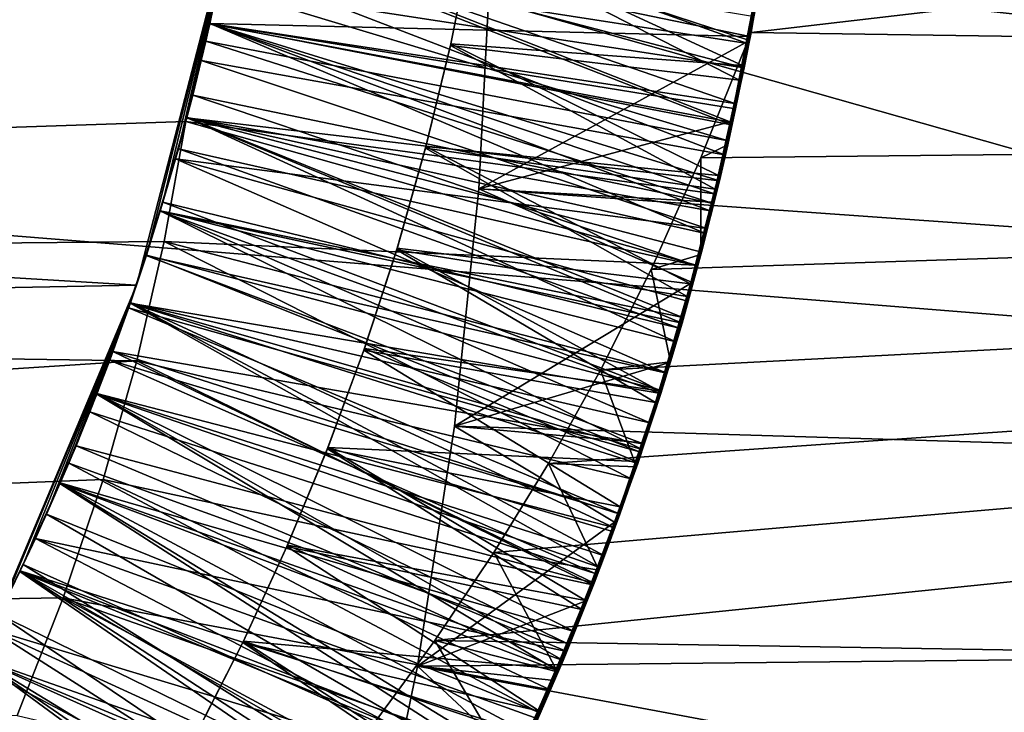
# Model space of a CAD drawing. Header units: metres. Extents: x -258 to 72, y -72 to 102.
# Tile 125 of 256: x -28.106 to -27.305, y -1.021 to -0.457. Entities that reach past the tile are written whole.
import ezdxf

# ---------------------------------------------------------------- set-up
doc = ezdxf.new("R2010")
doc.units = ezdxf.units.M
doc.layers.add('solid_FREESTAND_ASM_SW0005', color=7, linetype='CONTINUOUS')

msp = doc.modelspace()

# ---------------------------------------------------------------- linework, layer by layer
at = {"layer": 'solid_FREESTAND_ASM_SW0005'}
for points in [[(-76.866859, 13.5, 45.799999), (-18.621225, -13.5, 45.799999), (-19.621469, -11.999912, 45.799999)], [(-76.866859, -13.5, 45.799999), (-18.621225, -13.5, 45.799999), (-76.866859, 13.5, 45.799999)], [(-76.866859, 13.5, 45.799999), (-19.621469, -11.999912, 45.799999), (-20.501156, -10.426056, 45.799999)], [(-76.866859, 13.5, 45.799999), (-20.501156, -10.426056, 45.799999), (-21.254854, -8.788127, 45.799999)], [(-76.866859, 13.5, 45.799999), (-21.254854, -8.788127, 45.799999), (-21.877932, -7.096202, 45.799999)], [(-76.866859, 13.5, 45.799999), (-21.877932, -7.096202, 45.799999), (-22.366564, -5.36067, 45.799999)], [(-76.866859, 13.5, 45.799999), (-22.366564, -5.36067, 45.799999), (-22.717751, -3.592184, 45.799999)], [(-76.866859, 13.5, 45.799999), (-22.717751, -3.592184, 45.799999), (-22.929329, -1.801623, 45.799999)], [(-76.866859, 13.5, 45.799999), (-22.929329, -1.801623, 45.799999), (-23, 0, 45.799999)], [(-86.5, 5.75, 111.550003), (-86.5, -5.75, 111.550003), (-24.43742, -5.75, 111.550003)], [(-24.43742, 5.75, 111.550003), (-86.5, 5.75, 111.550003), (-24.43742, -5.75, 111.550003)], [(-56.184334, -5.75, 103.550003), (-25.868656, 5.75001, 103.550003), (-26.203732, 3.95151, 103.550003)], [(-56.184334, 5.75, 103.550003), (-25.868656, 5.75001, 103.550003), (-56.184334, -5.75, 103.550003)], [(-56.184334, -5.75, 103.550003), (-26.203732, 3.95151, 103.550003), (-26.217653, 3.858066, 103.550003)], [(-56.184334, -5.75, 103.550003), (-26.217653, 3.858066, 103.550003), (-26.414162, 2.131207, 103.550003)], [(-56.184334, -5.75, 103.550003), (-26.414162, 2.131207, 103.550003), (-26.429197, 1.935864, 103.550003)], [(-56.184334, -5.75, 103.550003), (-26.429197, 1.935864, 103.550003), (-26.49826, 0.303701, 103.550003)], [(-56.184334, -5.75, 103.550003), (-26.49826, 0.303701, 103.550003), (-26.500002, 0.004287, 103.550003)], [(72.351036, -4.645123, -887), (-72.5, 0, -887), (72.5, 0, -887)], [(72.351036, -4.645123, -887), (-72.351036, -4.645118, -887), (-72.5, 0, -887)], [(-56.184334, -5.75, 103.550003), (-26.500002, 0.004287, 103.550003), (-26.443668, -1.726965, 103.550003)], [(-23.478117, -1.004642, 43.906601), (-36, 0, 43.950001), (-23.5, 0, 43.950001)], [(-36, -1.178601, 43.890228), (-36, 0, 43.950001), (-23.478117, -1.004642, 43.906601)], [(-32.785225, -3.39164, -872.137024), (-23.200001, 0, -872), (-32.886406, 0, -872.135803)], [(-27.731375, -0.037509, 17.228588), (-23, 0, 17.009905), (-22.981075, -0.932848, 17.044109)], [(-23.494074, -0.526527, 20.661905), (-23.5, 0, 20.65), (-27.510511, -0.467552, 20.659386)], [(-27.492384, -0.351789, 20.655313), (-27.510511, -0.467552, 20.659386), (-23.5, 0, 20.65)], [(-32.785225, -3.39164, -872.137024), (-23.126789, -1.841652, -872), (-23.200001, 0, -872)], [(-27.7222, -0.218957, 17.23004), (-27.731375, -0.037509, 17.228588), (-22.981075, -0.932848, 17.044109)], [(-27.722401, -0.404916, 17.234703), (-27.7222, -0.218957, 17.23004), (-22.981075, -0.932848, 17.044109)], [(-27.513536, -0.476612, 19.758713), (-27.925915, -0.32889, 19.513311), (-27.94042, -0.410038, 19.508478)], [(-27.513536, -0.476612, 19.758713), (-27.498045, -0.385507, 19.763031), (-27.925915, -0.32889, 19.513311)], [(-32.095703, -0.349212, 18.700001), (-32.017731, -0.675432, 18.700001), (-27.934444, -0.378793, 18.700001)], [(-27.496567, -0.381262, 20.564575), (-27.510511, -0.467552, 20.659386), (-27.492384, -0.351789, 20.655313)], [(-32.081631, -0.427988, 17.799999), (-27.934237, -0.377656, 17.799999), (-28.010813, -0.673152, 17.799999)], [(-32.017731, -0.675432, 18.700001), (-27.970652, -0.540138, 18.700001), (-27.934444, -0.378793, 18.700001)], [(-28.010813, -0.673152, 17.799999), (-27.934237, -0.377656, 17.799999), (-28.002756, -0.648859, 17.690573)], [(-27.934237, -0.377656, 17.799999), (-27.989254, -0.605725, 17.693485), (-28.002756, -0.648859, 17.690573)], [(-27.934237, -0.377656, 17.799999), (-27.976683, -0.562308, 17.696411), (-27.989254, -0.605725, 17.693485)], [(-27.934237, -0.377656, 17.799999), (-27.96505, -0.51863, 17.699352), (-27.976683, -0.562308, 17.696411)], [(-27.934444, -0.378793, 18.700001), (-27.970652, -0.540138, 18.700001), (-27.951132, -0.460588, 18.705101)], [(-27.934237, -0.377656, 17.799999), (-27.954359, -0.47471, 17.702301), (-27.96505, -0.51863, 17.699352)], [(-27.934237, -0.377656, 17.799999), (-27.944614, -0.43057, 17.705257), (-27.954359, -0.47471, 17.702301)], [(-27.934444, -0.378793, 18.700001), (-27.951132, -0.460588, 18.705101), (-27.934727, -0.380328, 18.71023)], [(-27.527149, -0.540551, 18.954903), (-27.934727, -0.380328, 18.71023), (-27.951132, -0.460588, 18.705101)], [(-27.951099, -0.460444, 20.305727), (-27.93527, -0.383267, 20.310602), (-27.951067, -0.460297, 20.104031)], [(-27.511574, -0.470843, 20.560095), (-27.93527, -0.383267, 20.310602), (-27.951099, -0.460444, 20.305727)], [(-27.93527, -0.383267, 20.310602), (-27.935251, -0.383158, 20.108829), (-27.951067, -0.460297, 20.104031)], [(-27.526913, -0.542722, 19.855108), (-27.951067, -0.460297, 20.104031), (-27.935251, -0.383158, 20.108829)], [(-27.94042, -0.410038, 19.508478), (-27.935244, -0.383115, 19.308859), (-27.951057, -0.460255, 19.304041)], [(-27.523922, -0.525457, 19.056423), (-27.951057, -0.460255, 19.304041), (-27.935244, -0.383115, 19.308859)], [(-27.511574, -0.470843, 20.560095), (-27.496567, -0.381262, 20.564575), (-27.93527, -0.383267, 20.310602)], [(-27.50942, -0.454251, 19.859835), (-27.526913, -0.542722, 19.855108), (-27.935251, -0.383158, 20.108829)], [(-27.506926, -0.437265, 19.061056), (-27.523922, -0.525457, 19.056423), (-27.935244, -0.383115, 19.308859)], [(-27.527149, -0.540551, 18.954903), (-27.504566, -0.423551, 18.961069), (-27.934727, -0.380328, 18.71023)], [(-27.511574, -0.470843, 20.560095), (-27.510511, -0.467552, 20.659386), (-27.496567, -0.381262, 20.564575)], [(-27.516403, -0.496387, 17.456427), (-27.944614, -0.43057, 17.705257), (-27.935823, -0.386229, 17.708214)], [(-27.505123, -0.43709, 17.459658), (-27.516403, -0.496387, 17.456427), (-27.935823, -0.386229, 17.708214)], [(-27.513536, -0.476612, 19.758713), (-27.50942, -0.454251, 19.859835), (-27.498045, -0.385507, 19.763031)], [(-27.520081, -0.506534, 18.257448), (-27.755356, -0.478276, 18.392757), (-27.738405, -0.394085, 18.397234)], [(-27.755049, -0.476887, 18.020138), (-27.738405, -0.394085, 18.397234), (-27.755356, -0.478276, 18.392757)], [(-27.738146, -0.392648, 18.025198), (-27.738405, -0.394085, 18.397234), (-27.755049, -0.476887, 18.020138)], [(-27.738146, -0.392648, 18.025198), (-27.755049, -0.476887, 18.020138), (-27.517632, -0.49449, 18.158161)], [(-27.503294, -0.416986, 18.262032), (-27.520081, -0.506534, 18.257448), (-27.738405, -0.394085, 18.397234)], [(-27.738146, -0.392648, 18.025198), (-27.517632, -0.49449, 18.158161), (-27.501148, -0.404115, 18.16279)], [(-27.732265, -0.594815, 17.242743), (-27.722401, -0.404916, 17.234703), (-22.981075, -0.932848, 17.044109)], [(-27.512003, -0.474182, 17.359991), (-27.722401, -0.404916, 17.234703), (-27.732265, -0.594815, 17.242743)], [(-27.500227, -0.408529, 17.363297), (-27.722401, -0.404916, 17.234703), (-27.512003, -0.474182, 17.359991)], [(-27.517632, -0.49449, 18.158161), (-27.503294, -0.416986, 18.262032), (-27.501148, -0.404115, 18.16279)], [(-27.500227, -0.408529, 17.363297), (-27.512003, -0.474182, 17.359991), (-27.505123, -0.43709, 17.459658)], [(-27.958105, -0.490579, 19.503643), (-27.94042, -0.410038, 19.508478), (-27.951057, -0.460255, 19.304041)], [(-27.532345, -0.567262, 19.75441), (-27.94042, -0.410038, 19.508478), (-27.958105, -0.490579, 19.503643)], [(-27.532345, -0.567262, 19.75441), (-27.513536, -0.476612, 19.758713), (-27.94042, -0.410038, 19.508478)], [(-27.527149, -0.540551, 18.954903), (-27.506926, -0.437265, 19.061056), (-27.504566, -0.423551, 18.961069)], [(-27.517632, -0.49449, 18.158161), (-27.520081, -0.506534, 18.257448), (-27.503294, -0.416986, 18.262032)], [(-31.992416, -0.749742, 17.799999), (-32.081631, -0.427988, 17.799999), (-28.010813, -0.673152, 17.799999)], [(-27.529226, -0.555777, 17.453201), (-27.954359, -0.47471, 17.702301), (-27.944614, -0.43057, 17.705257)], [(-27.516403, -0.496387, 17.456427), (-27.529226, -0.555777, 17.453201), (-27.944614, -0.43057, 17.705257)], [(-27.527149, -0.540551, 18.954903), (-27.523922, -0.525457, 19.056423), (-27.506926, -0.437265, 19.061056)], [(-27.512003, -0.474182, 17.359991), (-27.516403, -0.496387, 17.456427), (-27.505123, -0.43709, 17.459658)], [(-27.513536, -0.476612, 19.758713), (-27.526913, -0.542722, 19.855108), (-27.50942, -0.454251, 19.859835)], [(-27.540503, -0.598831, 18.951851), (-27.951132, -0.460588, 18.705101), (-27.970652, -0.540138, 18.700001)], [(-27.969858, -0.537147, 20.30081), (-27.951099, -0.460444, 20.305727), (-27.969805, -0.536946, 20.099262)], [(-27.53643, -0.588462, 20.55406), (-27.951099, -0.460444, 20.305727), (-27.969858, -0.537147, 20.30081)], [(-27.951099, -0.460444, 20.305727), (-27.951067, -0.460297, 20.104031), (-27.969805, -0.536946, 20.099262)], [(-27.547705, -0.63122, 19.850376), (-27.969805, -0.536946, 20.099262), (-27.951067, -0.460297, 20.104031)], [(-27.958105, -0.490579, 19.503643), (-27.951057, -0.460255, 19.304041), (-27.969793, -0.5369, 19.299252)], [(-27.543921, -0.61282, 19.051802), (-27.969793, -0.5369, 19.299252), (-27.951057, -0.460255, 19.304041)], [(-27.540503, -0.598831, 18.951851), (-27.527149, -0.540551, 18.954903), (-27.951132, -0.460588, 18.705101)], [(-27.52331, -0.5299, 20.557089), (-27.511574, -0.470843, 20.560095), (-27.951099, -0.460444, 20.305727)], [(-27.53643, -0.588462, 20.55406), (-27.52331, -0.5299, 20.557089), (-27.951099, -0.460444, 20.305727)], [(-27.526913, -0.542722, 19.855108), (-27.547705, -0.63122, 19.850376), (-27.951067, -0.460297, 20.104031)], [(-27.523922, -0.525457, 19.056423), (-27.543921, -0.61282, 19.051802), (-27.951057, -0.460255, 19.304041)], [(-27.551579, -0.569779, 20.663942), (-27.510511, -0.467552, 20.659386), (-27.529659, -0.559084, 20.653767)], [(-23.494074, -0.526527, 20.661905), (-27.510511, -0.467552, 20.659386), (-27.551579, -0.569779, 20.663942)], [(-27.52331, -0.5299, 20.557089), (-27.529659, -0.559084, 20.653767), (-27.510511, -0.467552, 20.659386)], [(-27.52331, -0.5299, 20.557089), (-27.510511, -0.467552, 20.659386), (-27.511574, -0.470843, 20.560095)], [(-27.541449, -0.606711, 17.450441), (-27.96505, -0.51863, 17.699352), (-27.954359, -0.47471, 17.702301)], [(-27.529226, -0.555777, 17.453201), (-27.541449, -0.606711, 17.450441), (-27.954359, -0.47471, 17.702301)], [(-27.539932, -0.595128, 18.252878), (-27.775572, -0.561769, 18.38839), (-27.755356, -0.478276, 18.392757)], [(-27.775223, -0.560441, 18.014956), (-27.755356, -0.478276, 18.392757), (-27.775572, -0.561769, 18.38839)], [(-27.755049, -0.476887, 18.020138), (-27.755356, -0.478276, 18.392757), (-27.775223, -0.560441, 18.014956)], [(-27.755049, -0.476887, 18.020138), (-27.775223, -0.560441, 18.014956), (-27.537241, -0.583922, 18.153542)], [(-27.520081, -0.506534, 18.257448), (-27.539932, -0.595128, 18.252878), (-27.755356, -0.478276, 18.392757)], [(-27.755049, -0.476887, 18.020138), (-27.537241, -0.583922, 18.153542), (-27.517632, -0.49449, 18.158161)], [(-27.512003, -0.474182, 17.359991), (-27.732265, -0.594815, 17.242743), (-27.525654, -0.539921, 17.356615)], [(-27.532345, -0.567262, 19.75441), (-27.526913, -0.542722, 19.855108), (-27.513536, -0.476612, 19.758713)], [(-27.512003, -0.474182, 17.359991), (-27.525654, -0.539921, 17.356615), (-27.516403, -0.496387, 17.456427)], [(-27.978939, -0.570362, 19.498793), (-27.958105, -0.490579, 19.503643), (-27.969793, -0.5369, 19.299252)], [(-27.546675, -0.627152, 19.751547), (-27.958105, -0.490579, 19.503643), (-27.978939, -0.570362, 19.498793)], [(-27.546675, -0.627152, 19.751547), (-27.532345, -0.567262, 19.75441), (-27.958105, -0.490579, 19.503643)], [(-27.537241, -0.583922, 18.153542), (-27.520081, -0.506534, 18.257448), (-27.517632, -0.49449, 18.158161)], [(-27.525654, -0.539921, 17.356615), (-27.529226, -0.555777, 17.453201), (-27.516403, -0.496387, 17.456427)], [(-27.537241, -0.583922, 18.153542), (-27.539932, -0.595128, 18.252878), (-27.520081, -0.506534, 18.257448)], [(-27.55479, -0.657578, 17.447687), (-27.976683, -0.562308, 17.696411), (-27.96505, -0.51863, 17.699352)], [(-27.541449, -0.606711, 17.450441), (-27.55479, -0.657578, 17.447687), (-27.96505, -0.51863, 17.699352)], [(-23.494074, -0.526527, 20.661905), (-27.719942, -0.890908, 20.684114), (-27.76791, -0.962336, 20.689814)], [(-23.494074, -0.526527, 20.661905), (-27.76791, -0.962336, 20.689814), (-23.476534, -1.032943, 20.695883)], [(-23.494074, -0.526527, 20.661905), (-27.675421, -0.818389, 20.678782), (-27.719942, -0.890908, 20.684114)], [(-23.494074, -0.526527, 20.661905), (-27.633074, -0.742525, 20.673687), (-27.675421, -0.818389, 20.678782)], [(-23.494074, -0.526527, 20.661905), (-27.59194, -0.660652, 20.668747), (-27.633074, -0.742525, 20.673687)], [(-23.494074, -0.526527, 20.661905), (-27.551579, -0.569779, 20.663942), (-27.59194, -0.660652, 20.668747)], [(-27.540503, -0.598831, 18.951851), (-27.543921, -0.61282, 19.051802), (-27.523922, -0.525457, 19.056423)], [(-27.540503, -0.598831, 18.951851), (-27.523922, -0.525457, 19.056423), (-27.527149, -0.540551, 18.954903)], [(-27.53643, -0.588462, 20.55406), (-27.529659, -0.559084, 20.653767), (-27.52331, -0.5299, 20.557089)], [(-32.017731, -0.675432, 18.700001), (-27.988201, -0.63788, 18.700001), (-27.970652, -0.540138, 18.700001)], [(-27.99148, -0.613065, 20.29587), (-27.969858, -0.537147, 20.30081), (-27.991398, -0.612792, 20.094534)], [(-27.566833, -0.704157, 20.547907), (-27.969858, -0.537147, 20.30081), (-27.99148, -0.613065, 20.29587)], [(-27.969858, -0.537147, 20.30081), (-27.969805, -0.536946, 20.099262), (-27.991398, -0.612792, 20.094534)], [(-27.57184, -0.719513, 19.845661), (-27.991398, -0.612792, 20.094534), (-27.969805, -0.536946, 20.099262)], [(-27.978939, -0.570362, 19.498793), (-27.969793, -0.5369, 19.299252), (-27.991381, -0.612739, 19.294506)], [(-27.56694, -0.69943, 19.047188), (-27.991381, -0.612739, 19.294506), (-27.969793, -0.5369, 19.299252)], [(-27.555252, -0.656973, 18.94882), (-27.970652, -0.540138, 18.700001), (-27.988201, -0.63788, 18.700001)], [(-27.555252, -0.656973, 18.94882), (-27.540503, -0.598831, 18.951851), (-27.970652, -0.540138, 18.700001)], [(-27.550928, -0.646515, 20.551003), (-27.53643, -0.588462, 20.55406), (-27.969858, -0.537147, 20.30081)], [(-27.566833, -0.704157, 20.547907), (-27.550928, -0.646515, 20.551003), (-27.969858, -0.537147, 20.30081)], [(-27.547705, -0.63122, 19.850376), (-27.57184, -0.719513, 19.845661), (-27.969805, -0.536946, 20.099262)], [(-27.543921, -0.61282, 19.051802), (-27.56694, -0.69943, 19.047188), (-27.969793, -0.5369, 19.299252)], [(-27.525654, -0.539921, 17.356615), (-27.732265, -0.594815, 17.242743), (-27.541176, -0.605626, 17.353174)], [(-27.546675, -0.627152, 19.751547), (-27.547705, -0.63122, 19.850376), (-27.526913, -0.542722, 19.855108)], [(-27.546675, -0.627152, 19.751547), (-27.526913, -0.542722, 19.855108), (-27.532345, -0.567262, 19.75441)], [(-27.525654, -0.539921, 17.356615), (-27.541176, -0.605626, 17.353174), (-27.529226, -0.555777, 17.453201)], [(-27.775223, -0.560441, 18.014956), (-27.775572, -0.561769, 18.38839), (-27.798635, -0.643159, 18.009649)], [(-27.775223, -0.560441, 18.014956), (-27.798635, -0.643159, 18.009649), (-27.559898, -0.672267, 18.148937)], [(-27.775223, -0.560441, 18.014956), (-27.559898, -0.672267, 18.148937), (-27.537241, -0.583922, 18.153542)], [(-27.551579, -0.569779, 20.663942), (-27.529659, -0.559084, 20.653767), (-27.551437, -0.64845, 20.649094)], [(-27.550928, -0.646515, 20.551003), (-27.551437, -0.64845, 20.649094), (-27.529659, -0.559084, 20.653767)], [(-27.550928, -0.646515, 20.551003), (-27.529659, -0.559084, 20.653767), (-27.53643, -0.588462, 20.55406)], [(-27.541176, -0.605626, 17.353174), (-27.541449, -0.606711, 17.450441), (-27.529226, -0.555777, 17.453201)], [(-27.569252, -0.708336, 17.444942), (-27.989254, -0.605725, 17.693485), (-27.976683, -0.562308, 17.696411)], [(-27.55479, -0.657578, 17.447687), (-27.569252, -0.708336, 17.444942), (-27.976683, -0.562308, 17.696411)], [(-27.562771, -0.682614, 18.248323), (-27.799017, -0.644415, 18.384134), (-27.775572, -0.561769, 18.38839)], [(-27.798635, -0.643159, 18.009649), (-27.775572, -0.561769, 18.38839), (-27.799017, -0.644415, 18.384134)], [(-27.539932, -0.595128, 18.252878), (-27.562771, -0.682614, 18.248323), (-27.775572, -0.561769, 18.38839)], [(-28.002886, -0.649256, 19.493912), (-27.978939, -0.570362, 19.498793), (-27.991381, -0.612739, 19.294506)], [(-27.57942, -0.744872, 19.745821), (-27.978939, -0.570362, 19.498793), (-28.002886, -0.649256, 19.493912)], [(-27.562376, -0.686374, 19.748686), (-27.546675, -0.627152, 19.751547), (-27.978939, -0.570362, 19.498793)], [(-27.57942, -0.744872, 19.745821), (-27.562376, -0.686374, 19.748686), (-27.978939, -0.570362, 19.498793)], [(-27.59194, -0.660652, 20.668747), (-27.551579, -0.569779, 20.663942), (-27.551437, -0.64845, 20.649094)], [(-27.559898, -0.672267, 18.148937), (-27.539932, -0.595128, 18.252878), (-27.537241, -0.583922, 18.153542)], [(-27.752113, -0.788024, 17.254284), (-27.732265, -0.594815, 17.242743), (-22.981075, -0.932848, 17.044109)], [(-27.558563, -0.671212, 17.349674), (-27.732265, -0.594815, 17.242743), (-27.752113, -0.788024, 17.254284)], [(-27.541176, -0.605626, 17.353174), (-27.732265, -0.594815, 17.242743), (-27.558563, -0.671212, 17.349674)], [(-27.559898, -0.672267, 18.148937), (-27.562771, -0.682614, 18.248323), (-27.539932, -0.595128, 18.252878)], [(-27.555252, -0.656973, 18.94882), (-27.543921, -0.61282, 19.051802), (-27.540503, -0.598831, 18.951851)], [(-27.584787, -0.758831, 17.442215), (-28.002756, -0.648859, 17.690573), (-27.989254, -0.605725, 17.693485)], [(-27.569252, -0.708336, 17.444942), (-27.584787, -0.758831, 17.442215), (-27.989254, -0.605725, 17.693485)], [(-27.541176, -0.605626, 17.353174), (-27.558563, -0.671212, 17.349674), (-27.541449, -0.606711, 17.450441)], [(-27.558563, -0.671212, 17.349674), (-27.55479, -0.657578, 17.447687), (-27.541449, -0.606711, 17.450441)], [(-28.015911, -0.688034, 20.290926), (-27.99148, -0.613065, 20.29587), (-28.015791, -0.687688, 20.089848)], [(-27.584148, -0.761386, 20.544769), (-27.99148, -0.613065, 20.29587), (-28.015911, -0.688034, 20.290926)], [(-27.99148, -0.613065, 20.29587), (-27.991398, -0.612792, 20.094534), (-28.015791, -0.687688, 20.089848)], [(-27.599279, -0.807137, 19.840992), (-28.015791, -0.687688, 20.089848), (-27.991398, -0.612792, 20.094534)], [(-28.002886, -0.649256, 19.493912), (-27.991381, -0.612739, 19.294506), (-28.01577, -0.687626, 19.289803)], [(-27.593019, -0.785337, 19.042583), (-28.01577, -0.687626, 19.289803), (-27.991381, -0.612739, 19.294506)], [(-27.584148, -0.761386, 20.544769), (-27.566833, -0.704157, 20.547907), (-27.99148, -0.613065, 20.29587)], [(-27.57184, -0.719513, 19.845661), (-27.599279, -0.807137, 19.840992), (-27.991398, -0.612792, 20.094534)], [(-27.56694, -0.69943, 19.047188), (-27.593019, -0.785337, 19.042583), (-27.991381, -0.612739, 19.294506)], [(-27.555252, -0.656973, 18.94882), (-27.56694, -0.69943, 19.047188), (-27.543921, -0.61282, 19.051802)], [(-27.562376, -0.686374, 19.748686), (-27.57184, -0.719513, 19.845661), (-27.547705, -0.63122, 19.850376)], [(-27.562376, -0.686374, 19.748686), (-27.547705, -0.63122, 19.850376), (-27.546675, -0.627152, 19.751547)], [(-32.017731, -0.675432, 18.700001), (-28.010588, -0.734827, 18.700001), (-27.988201, -0.63788, 18.700001)], [(-27.608196, -0.830885, 18.939882), (-27.988201, -0.63788, 18.700001), (-28.010588, -0.734827, 18.700001)], [(-27.580069, -0.74403, 18.944321), (-27.555252, -0.656973, 18.94882), (-27.988201, -0.63788, 18.700001)], [(-27.608196, -0.830885, 18.939882), (-27.580069, -0.74403, 18.944321), (-27.988201, -0.63788, 18.700001)], [(-27.601387, -0.809037, 17.439501), (-28.017183, -0.69169, 17.687681), (-28.002756, -0.648859, 17.690573)], [(-28.010813, -0.673152, 17.799999), (-28.002756, -0.648859, 17.690573), (-28.017183, -0.69169, 17.687681)], [(-27.584787, -0.758831, 17.442215), (-27.601387, -0.809037, 17.439501), (-28.002756, -0.648859, 17.690573)], [(-27.588516, -0.76885, 18.24379), (-27.825642, -0.726048, 18.379995), (-27.799017, -0.644415, 18.384134)], [(-27.825233, -0.72487, 18.004227), (-27.799017, -0.644415, 18.384134), (-27.825642, -0.726048, 18.379995)], [(-27.798635, -0.643159, 18.009649), (-27.799017, -0.644415, 18.384134), (-27.825233, -0.72487, 18.004227)], [(-27.798635, -0.643159, 18.009649), (-27.825233, -0.72487, 18.004227), (-27.585533, -0.759397, 18.144348)], [(-27.562771, -0.682614, 18.248323), (-27.588516, -0.76885, 18.24379), (-27.799017, -0.644415, 18.384134)], [(-27.798635, -0.643159, 18.009649), (-27.585533, -0.759397, 18.144348), (-27.559898, -0.672267, 18.148937)], [(-27.59194, -0.660652, 20.668747), (-27.551437, -0.64845, 20.649094), (-27.5762, -0.735742, 20.644594)], [(-27.566833, -0.704157, 20.547907), (-27.5762, -0.735742, 20.644594), (-27.551437, -0.64845, 20.649094)], [(-27.566833, -0.704157, 20.547907), (-27.551437, -0.64845, 20.649094), (-27.550928, -0.646515, 20.551003)], [(-28.029917, -0.727167, 19.488991), (-28.002886, -0.649256, 19.493912), (-28.01577, -0.687626, 19.289803)], [(-27.597763, -0.80258, 19.742947), (-28.002886, -0.649256, 19.493912), (-28.029917, -0.727167, 19.488991)], [(-27.597763, -0.80258, 19.742947), (-27.57942, -0.744872, 19.745821), (-28.002886, -0.649256, 19.493912)], [(-27.580069, -0.74403, 18.944321), (-27.56694, -0.69943, 19.047188), (-27.555252, -0.656973, 18.94882)], [(-27.633074, -0.742525, 20.673687), (-27.59194, -0.660652, 20.668747), (-27.5762, -0.735742, 20.644594)], [(-27.558563, -0.671212, 17.349674), (-27.569252, -0.708336, 17.444942), (-27.55479, -0.657578, 17.447687)], [(-27.558563, -0.671212, 17.349674), (-27.752113, -0.788024, 17.254284), (-27.577789, -0.736549, 17.346127)], [(-27.585533, -0.759397, 18.144348), (-27.562771, -0.682614, 18.248323), (-27.559898, -0.672267, 18.148937)], [(-27.558563, -0.671212, 17.349674), (-27.577789, -0.736549, 17.346127), (-27.569252, -0.708336, 17.444942)], [(-32.017731, -0.675432, 18.700001), (-31.891293, -0.986107, 18.700001), (-28.010588, -0.734827, 18.700001)], [(-31.992416, -0.749742, 17.799999), (-28.010813, -0.673152, 17.799999), (-28.129423, -0.954431, 17.799999)], [(-28.129423, -0.954431, 17.799999), (-28.010813, -0.673152, 17.799999), (-28.122747, -0.941235, 17.670811)], [(-28.010813, -0.673152, 17.799999), (-28.10293, -0.900626, 17.673557), (-28.122747, -0.941235, 17.670811)], [(-28.010813, -0.673152, 17.799999), (-28.083992, -0.8596, 17.676332), (-28.10293, -0.900626, 17.673557)], [(-28.010813, -0.673152, 17.799999), (-28.065939, -0.818174, 17.679132), (-28.083992, -0.8596, 17.676332)], [(-28.010813, -0.673152, 17.799999), (-28.048782, -0.776367, 17.681959), (-28.065939, -0.818174, 17.679132)], [(-28.010813, -0.673152, 17.799999), (-28.032526, -0.7342, 17.684809), (-28.048782, -0.776367, 17.681959)], [(-28.010813, -0.673152, 17.799999), (-28.017183, -0.69169, 17.687681), (-28.032526, -0.7342, 17.684809)], [(-28.043106, -0.761949, 20.285994), (-28.015911, -0.688034, 20.290926), (-28.042948, -0.761543, 20.085192)], [(-27.633739, -0.903064, 20.536766), (-28.015911, -0.688034, 20.290926), (-28.043106, -0.761949, 20.285994)], [(-28.015911, -0.688034, 20.290926), (-28.015791, -0.687688, 20.089848), (-28.042948, -0.761543, 20.085192)], [(-27.629934, -0.893652, 19.836403), (-28.042948, -0.761543, 20.085192), (-28.015791, -0.687688, 20.089848)], [(-28.029917, -0.727167, 19.488991), (-28.01577, -0.687626, 19.289803), (-28.042921, -0.761473, 19.285135)], [(-27.622221, -0.870597, 19.037987), (-28.042921, -0.761473, 19.285135), (-28.01577, -0.687626, 19.289803)], [(-27.602901, -0.818285, 20.541592), (-27.584148, -0.761386, 20.544769), (-28.015911, -0.688034, 20.290926)], [(-27.633739, -0.903064, 20.536766), (-27.602901, -0.818285, 20.541592), (-28.015911, -0.688034, 20.290926)], [(-27.599279, -0.807137, 19.840992), (-27.629934, -0.893652, 19.836403), (-28.015791, -0.687688, 20.089848)], [(-27.593019, -0.785337, 19.042583), (-27.622221, -0.870597, 19.037987), (-28.01577, -0.687626, 19.289803)], [(-27.585533, -0.759397, 18.144348), (-27.588516, -0.76885, 18.24379), (-27.562771, -0.682614, 18.248323)], [(-27.57942, -0.744872, 19.745821), (-27.57184, -0.719513, 19.845661), (-27.562376, -0.686374, 19.748686)], [(-27.618984, -0.858779, 17.436811), (-28.032526, -0.7342, 17.684809), (-28.017183, -0.69169, 17.687681)], [(-27.601387, -0.809037, 17.439501), (-27.618984, -0.858779, 17.436811), (-28.017183, -0.69169, 17.687681)], [(-27.580069, -0.74403, 18.944321), (-27.593019, -0.785337, 19.042583), (-27.56694, -0.69943, 19.047188)], [(-27.584148, -0.761386, 20.544769), (-27.5762, -0.735742, 20.644594), (-27.566833, -0.704157, 20.547907)], [(-27.577789, -0.736549, 17.346127), (-27.584787, -0.758831, 17.442215), (-27.569252, -0.708336, 17.444942)], [(-27.597763, -0.80258, 19.742947), (-27.599279, -0.807137, 19.840992), (-27.57184, -0.719513, 19.845661)], [(-27.597763, -0.80258, 19.742947), (-27.57184, -0.719513, 19.845661), (-27.57942, -0.744872, 19.745821)], [(-28.059982, -0.803949, 19.484026), (-28.029917, -0.727167, 19.488991), (-28.042921, -0.761473, 19.285135)], [(-27.638367, -0.915784, 19.73712), (-28.029917, -0.727167, 19.488991), (-28.059982, -0.803949, 19.484026)], [(-27.61742, -0.859555, 19.740047), (-27.597763, -0.80258, 19.742947), (-28.029917, -0.727167, 19.488991)], [(-27.638367, -0.915784, 19.73712), (-27.61742, -0.859555, 19.740047), (-28.029917, -0.727167, 19.488991)], [(-27.617096, -0.853738, 18.239277), (-27.855419, -0.806588, 18.375963), (-27.825642, -0.726048, 18.379995)], [(-27.854986, -0.805482, 17.998688), (-27.825642, -0.726048, 18.379995), (-27.855419, -0.806588, 18.375963)], [(-27.825233, -0.72487, 18.004227), (-27.825642, -0.726048, 18.379995), (-27.854986, -0.805482, 17.998688)], [(-27.825233, -0.72487, 18.004227), (-27.854986, -0.805482, 17.998688), (-27.604239, -0.816744, 18.1413)], [(-27.588516, -0.76885, 18.24379), (-27.617096, -0.853738, 18.239277), (-27.825642, -0.726048, 18.379995)], [(-27.825233, -0.72487, 18.004227), (-27.604239, -0.816744, 18.1413), (-27.585533, -0.759397, 18.144348)], [(-31.891293, -0.986107, 18.700001), (-28.037937, -0.831382, 18.700001), (-28.010588, -0.734827, 18.700001)], [(-27.637564, -0.908044, 17.434143), (-28.048782, -0.776367, 17.681959), (-28.032526, -0.7342, 17.684809)], [(-27.639635, -0.917203, 18.935501), (-28.010588, -0.734827, 18.700001), (-28.037937, -0.831382, 18.700001)], [(-27.618984, -0.858779, 17.436811), (-27.637564, -0.908044, 17.434143), (-28.032526, -0.7342, 17.684809)], [(-27.639635, -0.917203, 18.935501), (-27.608196, -0.830885, 18.939882), (-28.010588, -0.734827, 18.700001)], [(-27.577789, -0.736549, 17.346127), (-27.752113, -0.788024, 17.254284), (-27.59885, -0.801587, 17.342537)], [(-27.633074, -0.742525, 20.673687), (-27.5762, -0.735742, 20.644594), (-27.603909, -0.821217, 20.640245)], [(-27.602901, -0.818285, 20.541592), (-27.603909, -0.821217, 20.640245), (-27.5762, -0.735742, 20.644594)], [(-27.602901, -0.818285, 20.541592), (-27.5762, -0.735742, 20.644594), (-27.584148, -0.761386, 20.544769)], [(-27.577789, -0.736549, 17.346127), (-27.59885, -0.801587, 17.342537), (-27.584787, -0.758831, 17.442215)], [(-27.675421, -0.818389, 20.678782), (-27.633074, -0.742525, 20.673687), (-27.603909, -0.821217, 20.640245)], [(-27.608196, -0.830885, 18.939882), (-27.593019, -0.785337, 19.042583), (-27.580069, -0.74403, 18.944321)], [(-27.604239, -0.816744, 18.1413), (-27.588516, -0.76885, 18.24379), (-27.585533, -0.759397, 18.144348)], [(-27.59885, -0.801587, 17.342537), (-27.601387, -0.809037, 17.439501), (-27.584787, -0.758831, 17.442215)], [(-28.073027, -0.83473, 20.28109), (-28.043106, -0.761949, 20.285994), (-28.072836, -0.834289, 20.080557)], [(-27.667889, -0.987252, 20.531889), (-28.043106, -0.761949, 20.285994), (-28.073027, -0.83473, 20.28109)], [(-28.043106, -0.761949, 20.285994), (-28.042948, -0.761543, 20.085192), (-28.072836, -0.834289, 20.080557)], [(-27.663704, -0.978705, 19.831917), (-28.072836, -0.834289, 20.080557), (-28.042948, -0.761543, 20.085192)], [(-28.059982, -0.803949, 19.484026), (-28.042921, -0.761473, 19.285135), (-28.072803, -0.834214, 19.280493)], [(-27.654602, -0.955172, 19.033396), (-28.072803, -0.834214, 19.280493), (-28.042921, -0.761473, 19.285135)], [(-27.667889, -0.987252, 20.531889), (-27.633739, -0.903064, 20.536766), (-28.043106, -0.761949, 20.285994)], [(-27.629934, -0.893652, 19.836403), (-27.663704, -0.978705, 19.831917), (-28.042948, -0.761543, 20.085192)], [(-27.622221, -0.870597, 19.037987), (-27.654602, -0.955172, 19.033396), (-28.042921, -0.761473, 19.285135)], [(-27.604239, -0.816744, 18.1413), (-27.617096, -0.853738, 18.239277), (-27.588516, -0.76885, 18.24379)], [(-27.660393, -0.964746, 17.431065), (-28.065939, -0.818174, 17.679132), (-28.048782, -0.776367, 17.681959)], [(-27.637564, -0.908044, 17.434143), (-27.660393, -0.964746, 17.431065), (-28.048782, -0.776367, 17.681959)], [(-27.782192, -0.983225, 17.269361), (-27.752113, -0.788024, 17.254284), (-22.981075, -0.932848, 17.044109)], [(-27.621735, -0.866263, 17.338909), (-27.752113, -0.788024, 17.254284), (-27.782192, -0.983225, 17.269361)], [(-27.59885, -0.801587, 17.342537), (-27.752113, -0.788024, 17.254284), (-27.621735, -0.866263, 17.338909)], [(-27.608196, -0.830885, 18.939882), (-27.622221, -0.870597, 19.037987), (-27.593019, -0.785337, 19.042583)], [(-28.093021, -0.879451, 19.479015), (-28.059982, -0.803949, 19.484026), (-28.072803, -0.834214, 19.280493)], [(-27.660614, -0.971293, 19.73415), (-28.059982, -0.803949, 19.484026), (-28.093021, -0.879451, 19.479015)], [(-27.660614, -0.971293, 19.73415), (-27.638367, -0.915784, 19.73712), (-28.059982, -0.803949, 19.484026)], [(-27.648493, -0.937315, 18.234777), (-27.888302, -0.885906, 18.37203), (-27.855419, -0.806588, 18.375963)], [(-27.887854, -0.884881, 17.993042), (-27.855419, -0.806588, 18.375963), (-27.888302, -0.885906, 18.37203)], [(-27.854986, -0.805482, 17.998688), (-27.855419, -0.806588, 18.375963), (-27.887854, -0.884881, 17.993042)], [(-27.854986, -0.805482, 17.998688), (-27.887854, -0.884881, 17.993042), (-27.645515, -0.929754, 18.13522)], [(-27.617096, -0.853738, 18.239277), (-27.648493, -0.937315, 18.234777), (-27.855419, -0.806588, 18.375963)], [(-27.854986, -0.805482, 17.998688), (-27.624231, -0.873524, 18.138258), (-27.604239, -0.816744, 18.1413)], [(-27.854986, -0.805482, 17.998688), (-27.645515, -0.929754, 18.13522), (-27.624231, -0.873524, 18.138258)], [(-27.61742, -0.859555, 19.740047), (-27.629934, -0.893652, 19.836403), (-27.599279, -0.807137, 19.840992)], [(-27.59885, -0.801587, 17.342537), (-27.621735, -0.866263, 17.338909), (-27.601387, -0.809037, 17.439501)], [(-27.621735, -0.866263, 17.338909), (-27.618984, -0.858779, 17.436811), (-27.601387, -0.809037, 17.439501)], [(-27.61742, -0.859555, 19.740047), (-27.599279, -0.807137, 19.840992), (-27.597763, -0.80258, 19.742947)], [(-27.624231, -0.873524, 18.138258), (-27.617096, -0.853738, 18.239277), (-27.604239, -0.816744, 18.1413)], [(-27.684437, -1.020618, 17.428024), (-28.083992, -0.8596, 17.676332), (-28.065939, -0.818174, 17.679132)], [(-27.660393, -0.964746, 17.431065), (-27.684437, -1.020618, 17.428024), (-28.065939, -0.818174, 17.679132)], [(-27.719942, -0.890908, 20.684114), (-27.675421, -0.818389, 20.678782), (-27.63455, -0.905166, 20.636005)], [(-27.675421, -0.818389, 20.678782), (-27.603909, -0.821217, 20.640245), (-27.63455, -0.905166, 20.636005)], [(-27.633739, -0.903064, 20.536766), (-27.63455, -0.905166, 20.636005), (-27.603909, -0.821217, 20.640245)], [(-27.633739, -0.903064, 20.536766), (-27.603909, -0.821217, 20.640245), (-27.602901, -0.818285, 20.541592)], [(-31.891293, -0.986107, 18.700001), (-28.070372, -0.927733, 18.700001), (-28.037937, -0.831382, 18.700001)], [(-27.674267, -1.002486, 18.931164), (-28.037937, -0.831382, 18.700001), (-28.070372, -0.927733, 18.700001)], [(-27.674267, -1.002486, 18.931164), (-27.639635, -0.917203, 18.935501), (-28.037937, -0.831382, 18.700001)], [(-27.639635, -0.917203, 18.935501), (-27.622221, -0.870597, 19.037987), (-27.608196, -0.830885, 18.939882)], [(-28.105635, -0.906301, 20.276232), (-28.073027, -0.83473, 20.28109), (-28.105425, -0.905862, 20.075928)], [(-27.705395, -1.070847, 20.526997), (-28.073027, -0.83473, 20.28109), (-28.105635, -0.906301, 20.276232)], [(-28.073027, -0.83473, 20.28109), (-28.072836, -0.834289, 20.080557), (-28.105425, -0.905862, 20.075928)], [(-27.700476, -1.062057, 19.827539), (-28.105425, -0.905862, 20.075928), (-28.072836, -0.834289, 20.080557)], [(-28.093021, -0.879451, 19.479015), (-28.072803, -0.834214, 19.280493), (-28.105391, -0.905788, 19.275864)], [(-27.690166, -1.038865, 19.028824), (-28.105391, -0.905788, 19.275864), (-28.072803, -0.834214, 19.280493)], [(-27.705395, -1.070847, 20.526997), (-27.667889, -0.987252, 20.531889), (-28.073027, -0.83473, 20.28109)], [(-27.663704, -0.978705, 19.831917), (-27.700476, -1.062057, 19.827539), (-28.072836, -0.834289, 20.080557)], [(-27.654602, -0.955172, 19.033396), (-27.690166, -1.038865, 19.028824), (-28.072803, -0.834214, 19.280493)], [(-27.645515, -0.929754, 18.13522), (-27.648493, -0.937315, 18.234777), (-27.617096, -0.853738, 18.239277)], [(-27.645515, -0.929754, 18.13522), (-27.617096, -0.853738, 18.239277), (-27.624231, -0.873524, 18.138258)], [(-27.70969, -1.075705, 17.425011), (-28.10293, -0.900626, 17.673557), (-28.083992, -0.8596, 17.676332)], [(-27.684437, -1.020618, 17.428024), (-27.70969, -1.075705, 17.425011), (-28.083992, -0.8596, 17.676332)], [(-27.638367, -0.915784, 19.73712), (-27.629934, -0.893652, 19.836403), (-27.61742, -0.859555, 19.740047)], [(-27.621735, -0.866263, 17.338909), (-27.637564, -0.908044, 17.434143), (-27.618984, -0.858779, 17.436811)], [(-27.621735, -0.866263, 17.338909), (-27.782192, -0.983225, 17.269361), (-27.646475, -0.930641, 17.335247)], [(-27.639635, -0.917203, 18.935501), (-27.654602, -0.955172, 19.033396), (-27.622221, -0.870597, 19.037987)], [(-27.621735, -0.866263, 17.338909), (-27.646475, -0.930641, 17.335247), (-27.637564, -0.908044, 17.434143)], [(-28.129002, -0.953608, 19.473957), (-28.093021, -0.879451, 19.479015), (-28.105391, -0.905788, 19.275864)], [(-27.709011, -1.080272, 19.728065), (-28.093021, -0.879451, 19.479015), (-28.129002, -0.953608, 19.473957)], [(-27.684158, -1.026111, 19.731133), (-27.660614, -0.971293, 19.73415), (-28.093021, -0.879451, 19.479015)], [(-27.709011, -1.080272, 19.728065), (-27.684158, -1.026111, 19.731133), (-28.093021, -0.879451, 19.479015)], [(-27.682802, -1.019826, 18.230272), (-27.924261, -0.963936, 18.368185), (-27.888302, -0.885906, 18.37203)], [(-27.923809, -0.962999, 17.987299), (-27.888302, -0.885906, 18.37203), (-27.924261, -0.963936, 18.368185)], [(-27.887854, -0.884881, 17.993042), (-27.888302, -0.885906, 18.37203), (-27.923809, -0.962999, 17.987299)], [(-27.887854, -0.884881, 17.993042), (-27.923809, -0.962999, 17.987299), (-27.668125, -0.985516, 18.132177)], [(-27.648493, -0.937315, 18.234777), (-27.682802, -1.019826, 18.230272), (-27.888302, -0.885906, 18.37203)], [(-27.887854, -0.884881, 17.993042), (-27.668125, -0.985516, 18.132177), (-27.645515, -0.929754, 18.13522)], [(-27.76791, -0.962336, 20.689814), (-27.719942, -0.890908, 20.684114), (-27.668158, -0.98788, 20.631819)], [(-27.719942, -0.890908, 20.684114), (-27.63455, -0.905166, 20.636005), (-27.668158, -0.98788, 20.631819)], [(-27.660614, -0.971293, 19.73415), (-27.663704, -0.978705, 19.831917), (-27.629934, -0.893652, 19.836403)], [(-27.660614, -0.971293, 19.73415), (-27.629934, -0.893652, 19.836403), (-27.638367, -0.915784, 19.73712)], [(-27.736143, -1.130032, 17.422026), (-28.122747, -0.941235, 17.670811), (-28.10293, -0.900626, 17.673557)], [(-27.70969, -1.075705, 17.425011), (-27.736143, -1.130032, 17.422026), (-28.10293, -0.900626, 17.673557)], [(-27.667889, -0.987252, 20.531889), (-27.668158, -0.98788, 20.631819), (-27.63455, -0.905166, 20.636005)], [(-27.667889, -0.987252, 20.531889), (-27.63455, -0.905166, 20.636005), (-27.633739, -0.903064, 20.536766)], [(-28.140928, -0.976654, 20.271437), (-28.105635, -0.906301, 20.276232), (-28.140726, -0.976268, 20.071283)], [(-27.746134, -1.153474, 20.522142), (-28.105635, -0.906301, 20.276232), (-28.140928, -0.976654, 20.271437)], [(-28.105635, -0.906301, 20.276232), (-28.105425, -0.905862, 20.075928), (-28.140726, -0.976268, 20.071283)], [(-27.740065, -1.143489, 19.823248), (-28.140726, -0.976268, 20.071283), (-28.105425, -0.905862, 20.075928)], [(-28.129002, -0.953608, 19.473957), (-28.105391, -0.905788, 19.275864), (-28.14069, -0.976198, 19.271225)], [(-27.728842, -1.121354, 19.02429), (-28.14069, -0.976198, 19.271225), (-28.105391, -0.905788, 19.275864)], [(-27.746134, -1.153474, 20.522142), (-27.705395, -1.070847, 20.526997), (-28.105635, -0.906301, 20.276232)], [(-27.700476, -1.062057, 19.827539), (-27.740065, -1.143489, 19.823248), (-28.105425, -0.905862, 20.075928)], [(-27.690166, -1.038865, 19.028824), (-27.728842, -1.121354, 19.02429), (-28.105391, -0.905788, 19.275864)], [(-27.646475, -0.930641, 17.335247), (-27.660393, -0.964746, 17.431065), (-27.637564, -0.908044, 17.434143)], [(-27.674267, -1.002486, 18.931164), (-27.654602, -0.955172, 19.033396), (-27.639635, -0.917203, 18.935501)], [(-31.891293, -0.986107, 18.700001), (-28.107904, -1.023603, 18.700001), (-28.070372, -0.927733, 18.700001)], [(-27.725113, -1.113734, 18.925413), (-28.070372, -0.927733, 18.700001), (-28.107904, -1.023603, 18.700001)], [(-27.699051, -1.058535, 18.928288), (-27.674267, -1.002486, 18.931164), (-28.070372, -0.927733, 18.700001)], [(-27.725113, -1.113734, 18.925413), (-27.699051, -1.058535, 18.928288), (-28.070372, -0.927733, 18.700001)], [(-27.646475, -0.930641, 17.335247), (-27.782192, -0.983225, 17.269361), (-27.673098, -0.99472, 17.331551)], [(-27.782192, -0.983225, 17.269361), (-22.981075, -0.932848, 17.044109), (-22.921965, -1.89303, 17.14884)], [(-27.668125, -0.985516, 18.132177), (-27.682802, -1.019826, 18.230272), (-27.648493, -0.937315, 18.234777)], [(-27.646475, -0.930641, 17.335247), (-27.673098, -0.99472, 17.331551), (-27.660393, -0.964746, 17.431065)], [(-27.668125, -0.985516, 18.132177), (-27.648493, -0.937315, 18.234777), (-27.645515, -0.929754, 18.13522)], [(-27.763798, -1.183631, 17.41906), (-28.143433, -0.981408, 17.668087), (-28.122747, -0.941235, 17.670811)], [(-27.736143, -1.130032, 17.422026), (-27.763798, -1.183631, 17.41906), (-28.122747, -0.941235, 17.670811)], [(-27.762705, -1.1869, 19.721794), (-28.129002, -0.953608, 19.473957), (-28.167885, -1.026329, 19.468853)], [(-27.735189, -1.133865, 19.724953), (-27.709011, -1.080272, 19.728065), (-28.129002, -0.953608, 19.473957)], [(-27.762705, -1.1869, 19.721794), (-27.735189, -1.133865, 19.724953), (-28.129002, -0.953608, 19.473957)], [(-27.674267, -1.002486, 18.931164), (-27.690166, -1.038865, 19.028824), (-27.654602, -0.955172, 19.033396)], [(-27.720173, -1.101506, 18.225746), (-27.963234, -1.040521, 18.364416), (-27.924261, -0.963936, 18.368185)], [(-27.962786, -1.039679, 17.981472), (-27.924261, -0.963936, 18.368185), (-27.963234, -1.040521, 18.364416)], [(-27.923809, -0.962999, 17.987299), (-27.924261, -0.963936, 18.368185), (-27.962786, -1.039679, 17.981472)], [(-27.923809, -0.962999, 17.987299), (-27.962786, -1.039679, 17.981472), (-27.717447, -1.0958, 18.126074)], [(-27.682802, -1.019826, 18.230272), (-27.720173, -1.101506, 18.225746), (-27.924261, -0.963936, 18.368185)], [(-27.923809, -0.962999, 17.987299), (-27.692093, -1.040856, 18.129129), (-27.668125, -0.985516, 18.132177)], [(-27.923809, -0.962999, 17.987299), (-27.717447, -1.0958, 18.126074), (-27.692093, -1.040856, 18.129129)], [(-27.82029, -1.033783, 20.695957), (-27.76791, -0.962336, 20.689814), (-27.704798, -1.069573, 20.627642)], [(-23.476534, -1.032943, 20.695883), (-27.76791, -0.962336, 20.689814), (-27.82029, -1.033783, 20.695957)], [(-27.76791, -0.962336, 20.689814), (-27.668158, -0.98788, 20.631819), (-27.704798, -1.069573, 20.627642)], [(-27.673098, -0.99472, 17.331551), (-27.684437, -1.020618, 17.428024), (-27.660393, -0.964746, 17.431065)], [(-27.789829, -1.234582, 20.517389), (-28.140928, -0.976654, 20.271437), (-28.178858, -1.045678, 20.266712)], [(-27.782278, -1.22284, 19.819008), (-28.178673, -1.045355, 20.06661), (-28.140726, -0.976268, 20.071283)], [(-27.770535, -1.202335, 19.019806), (-28.178635, -1.045287, 19.266567), (-28.14069, -0.976198, 19.271225)], [(-27.789829, -1.234582, 20.517389), (-27.746134, -1.153474, 20.522142), (-28.140928, -0.976654, 20.271437)], [(-27.740065, -1.143489, 19.823248), (-27.782278, -1.22284, 19.819008), (-28.140726, -0.976268, 20.071283)], [(-27.728842, -1.121354, 19.02429), (-27.770535, -1.202335, 19.019806), (-28.14069, -0.976198, 19.271225)], [(-27.684158, -1.026111, 19.731133), (-27.663704, -0.978705, 19.831917), (-27.660614, -0.971293, 19.73415)], [(-27.763798, -1.183631, 17.41906), (-28.164978, -1.021125, 17.665392), (-28.143433, -0.981408, 17.668087)], [(-27.822775, -1.179389, 17.287956), (-27.782192, -0.983225, 17.269361), (-22.921965, -1.89303, 17.14884)], [(-27.701639, -1.058505, 17.327824), (-27.782192, -0.983225, 17.269361), (-27.822775, -1.179389, 17.287956)], [(-27.673098, -0.99472, 17.331551), (-27.782192, -0.983225, 17.269361), (-27.701639, -1.058505, 17.327824)], [(-27.684158, -1.026111, 19.731133), (-27.700476, -1.062057, 19.827539), (-27.663704, -0.978705, 19.831917)], [(-27.705395, -1.070847, 20.526997), (-27.668158, -0.98788, 20.631819), (-27.667889, -0.987252, 20.531889)], [(-27.705395, -1.070847, 20.526997), (-27.704798, -1.069573, 20.627642), (-27.668158, -0.98788, 20.631819)], [(-27.692093, -1.040856, 18.129129), (-27.682802, -1.019826, 18.230272), (-27.668125, -0.985516, 18.132177)], [(-27.673098, -0.99472, 17.331551), (-27.701639, -1.058505, 17.327824), (-27.684437, -1.020618, 17.428024)], [(-36, -1.178601, 43.890228), (-23.478117, -1.004642, 43.906601), (-23.40999, -1.987368, 43.779236)], [(-27.699051, -1.058535, 18.928288), (-27.690166, -1.038865, 19.028824), (-27.674267, -1.002486, 18.931164)], [(-27.717447, -1.0958, 18.126074), (-27.720173, -1.101506, 18.225746), (-27.682802, -1.019826, 18.230272)], [(-27.717447, -1.0958, 18.126074), (-27.682802, -1.019826, 18.230272), (-27.692093, -1.040856, 18.129129)], [(-27.701639, -1.058505, 17.327824), (-27.70969, -1.075705, 17.425011), (-27.684437, -1.020618, 17.428024)]]:
    msp.add_3dface(points, dxfattribs=at)

doc.saveas('drawing.dxf')
